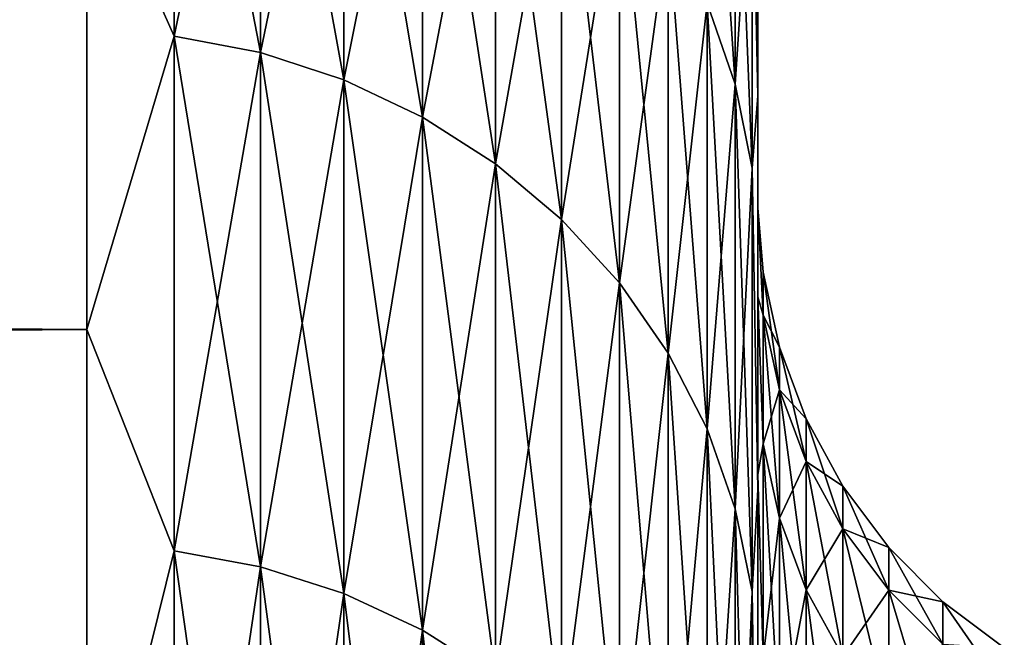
# Model space of a CAD drawing. Header units: metres. Extents: x -2 to 102, y -85 to 102.
# Tile 149 of 256: x 64.33 to 65.064, y 23.071 to 23.532. Entities that reach past the tile are written whole.
import ezdxf

# ---------------------------------------------------------------- set-up
doc = ezdxf.new("R2010")
doc.units = ezdxf.units.M
doc.layers.add('solid_21064300', color=7, linetype='CONTINUOUS')

msp = doc.modelspace()

# ---------------------------------------------------------------- linework, layer by layer
at = {"layer": 'solid_21064300'}
for points in [[(64.445267, 23.840815, -5.626367), (64.445267, 23.519566, -6.846202), (64.379997, 23.665182, -6.341067)], [(64.445267, 23.519566, 6.846202), (64.445267, 23.840815, 5.626367), (64.379997, 23.665182, 6.341067)], [(64.509476, 23.507298, -6.842632), (64.445267, 23.519566, -6.846202), (64.445267, 23.840815, -5.626367)], [(64.509476, 23.828379, -5.623433), (64.509476, 23.507298, -6.842632), (64.445267, 23.840815, -5.626367)], [(64.509476, 23.828379, 5.623433), (64.445267, 23.840815, 5.626367), (64.445267, 23.519566, 6.846202)], [(64.509476, 23.507298, 6.842632), (64.509476, 23.828379, 5.623433), (64.445267, 23.519566, 6.846202)], [(64.571465, 23.48708, -6.836747), (64.509476, 23.507298, -6.842632), (64.509476, 23.828379, -5.623433)], [(64.571465, 23.807886, -5.618596), (64.571465, 23.48708, -6.836747), (64.509476, 23.828379, -5.623433)], [(64.571465, 23.807886, 5.618596), (64.509476, 23.828379, 5.623433), (64.509476, 23.507298, 6.842632)], [(64.571465, 23.48708, 6.836747), (64.571465, 23.807886, 5.618596), (64.509476, 23.507298, 6.842632)], [(64.630173, 23.459259, -6.828649), (64.571465, 23.48708, -6.836747), (64.571465, 23.807886, -5.618596)], [(64.630173, 23.779686, -5.611941), (64.630173, 23.459259, -6.828649), (64.571465, 23.807886, -5.618596)], [(64.630173, 23.779686, 5.611941), (64.571465, 23.807886, 5.618596), (64.571465, 23.48708, 6.836747)], [(64.863113, 23.48374, -5.542099), (64.84214, 23.5441, -5.556344), (64.84214, 23.798916, -4.336956)], [(64.863113, 23.737904, -4.325837), (64.863113, 23.48374, -5.542099), (64.84214, 23.798916, -4.336956)], [(64.630173, 23.459259, 6.828649), (64.630173, 23.779686, 5.611941), (64.571465, 23.48708, 6.836747)], [(64.684586, 23.424313, -6.818476), (64.630173, 23.459259, -6.828649), (64.630173, 23.779686, -5.611941)], [(64.684586, 23.744261, -5.603581), (64.684586, 23.424313, -6.818476), (64.630173, 23.779686, -5.611941)], [(64.684586, 23.744261, 5.603581), (64.630173, 23.779686, 5.611941), (64.630173, 23.459259, 6.828649)], [(64.684586, 23.424313, 6.818476), (64.684586, 23.744261, 5.603581), (64.630173, 23.459259, 6.828649)], [(64.733788, 23.382839, -6.806404), (64.684586, 23.424313, -6.818476), (64.684586, 23.744261, -5.603581)], [(64.733788, 23.702221, -5.593659), (64.733788, 23.382839, -6.806404), (64.684586, 23.744261, -5.603581)], [(64.733788, 23.702221, 5.593659), (64.684586, 23.744261, 5.603581), (64.684586, 23.424313, 6.818476)], [(64.863113, 23.48374, 5.542099), (64.863113, 23.737904, 4.325837), (64.84214, 23.5441, 5.556344)], [(64.875809, 23.421232, -5.527347), (64.863113, 23.48374, -5.542099), (64.863113, 23.737904, -4.325837)], [(64.875809, 23.674719, -4.314322), (64.875809, 23.421232, -5.527347), (64.863113, 23.737904, -4.325837)], [(64.875809, 23.674719, 4.314322), (64.863113, 23.737904, 4.325837), (64.863113, 23.48374, 5.542099)], [(64.733788, 23.382839, 6.806404), (64.733788, 23.702221, 5.593659), (64.684586, 23.424313, 6.818476)], [(64.776917, 23.335548, -6.792638), (64.733788, 23.382839, -6.806404), (64.733788, 23.702221, -5.593659)], [(64.776917, 23.654285, -5.582347), (64.776917, 23.335548, -6.792638), (64.733788, 23.702221, -5.593659)], [(64.776917, 23.654285, 5.582347), (64.733788, 23.702221, 5.593659), (64.733788, 23.382839, 6.806404)], [(64.875809, 23.674719, 4.314322), (64.879997, 23.475113, 4.9919), (64.879997, 23.70421, 3.755946)], [(64.875809, 23.674719, -4.314322), (64.879997, 23.70421, -3.755945), (64.879997, 23.475113, -4.991899)], [(64.879997, 23.70421, -3.755945), (64.879997, 23.70421, 3.755946), (64.879997, 23.475113, 4.9919)], [(64.879997, 23.475113, -4.991899), (64.879997, 23.70421, -3.755945), (64.879997, 23.475113, 4.9919)], [(64.875809, 23.421232, 5.527347), (64.875809, 23.674719, 4.314322), (64.863113, 23.48374, 5.542099)], [(64.875809, 23.421232, 5.527347), (64.879997, 23.475113, 4.9919), (64.875809, 23.674719, 4.314322)], [(64.875809, 23.674719, -4.314322), (64.879997, 23.475113, -4.991899), (64.875809, 23.421232, -5.527347)], [(10.5, 23.665203, -6.34092), (64.379997, 23.665182, -6.341067), (64.379997, 23.300884, -7.570916)], [(10.5, 23.300884, -7.570916), (10.5, 23.665203, -6.34092), (64.379997, 23.300884, -7.570916)], [(10.5, 23.665203, 6.34092), (10.5, 23.300884, 7.570916), (64.379997, 23.665182, 6.341067)], [(10.5, 23.300884, 7.570916), (64.379997, 23.300884, 7.570916), (64.379997, 23.665182, 6.341067)], [(64.445267, 23.519566, -6.846202), (64.379997, 23.300884, -7.570916), (64.379997, 23.665182, -6.341067)], [(64.445267, 23.519566, 6.846202), (64.379997, 23.665182, 6.341067), (64.379997, 23.300884, 7.570916)], [(64.776917, 23.335548, 6.792638), (64.776917, 23.654285, 5.582347), (64.733788, 23.382839, 6.806404)], [(64.81324, 23.283253, -6.777416), (64.776917, 23.335548, -6.792638), (64.776917, 23.654285, -5.582347)], [(64.81324, 23.601274, -5.569837), (64.81324, 23.283253, -6.777416), (64.776917, 23.654285, -5.582347)], [(64.81324, 23.601274, 5.569837), (64.776917, 23.654285, 5.582347), (64.776917, 23.335548, 6.792638)], [(64.81324, 23.283253, 6.777416), (64.81324, 23.601274, 5.569837), (64.776917, 23.335548, 6.792638)], [(64.84214, 23.226849, -6.760997), (64.81324, 23.283253, -6.777416), (64.81324, 23.601274, -5.569837)], [(64.84214, 23.5441, -5.556344), (64.84214, 23.226849, -6.760997), (64.81324, 23.601274, -5.569837)], [(64.84214, 23.5441, 5.556344), (64.81324, 23.601274, 5.569837), (64.81324, 23.283253, 6.777416)], [(64.84214, 23.226849, 6.760997), (64.84214, 23.5441, 5.556344), (64.81324, 23.283253, 6.777416)], [(64.863113, 23.167303, -6.743664), (64.84214, 23.226849, -6.760997), (64.84214, 23.5441, -5.556344)], [(64.863113, 23.48374, -5.542099), (64.863113, 23.167303, -6.743664), (64.84214, 23.5441, -5.556344)], [(64.863113, 23.48374, 5.542099), (64.84214, 23.5441, 5.556344), (64.84214, 23.226849, 6.760997)], [(64.445267, 23.519566, -6.846202), (64.445267, 23.135946, -8.047883), (64.379997, 23.300884, -7.570916)], [(64.445267, 23.135946, 8.047883), (64.445267, 23.519566, 6.846202), (64.379997, 23.300884, 7.570916)], [(64.509476, 23.123878, -8.043685), (64.445267, 23.135946, -8.047883), (64.445267, 23.519566, -6.846202)], [(64.509476, 23.507298, -6.842632), (64.509476, 23.123878, -8.043685), (64.445267, 23.519566, -6.846202)], [(64.509476, 23.507298, 6.842632), (64.445267, 23.519566, 6.846202), (64.445267, 23.135946, 8.047883)], [(64.509476, 23.123878, 8.043685), (64.509476, 23.507298, 6.842632), (64.445267, 23.135946, 8.047883)], [(64.571465, 23.103991, -8.036768), (64.509476, 23.123878, -8.043685), (64.509476, 23.507298, -6.842632)], [(64.571465, 23.48708, -6.836747), (64.571465, 23.103991, -8.036768), (64.509476, 23.507298, -6.842632)], [(64.571465, 23.48708, 6.836747), (64.509476, 23.507298, 6.842632), (64.509476, 23.123878, 8.043685)], [(64.571465, 23.103991, 8.036768), (64.571465, 23.48708, 6.836747), (64.509476, 23.123878, 8.043685)], [(64.630173, 23.076624, -8.027248), (64.571465, 23.103991, -8.036768), (64.571465, 23.48708, -6.836747)], [(64.630173, 23.459259, -6.828649), (64.630173, 23.076624, -8.027248), (64.571465, 23.48708, -6.836747)], [(64.630173, 23.459259, 6.828649), (64.571465, 23.48708, 6.836747), (64.571465, 23.103991, 8.036768)], [(64.863113, 23.167303, 6.743664), (64.863113, 23.48374, 5.542099), (64.84214, 23.226849, 6.760997)], [(64.875809, 23.105637, -6.725714), (64.863113, 23.167303, -6.743664), (64.863113, 23.48374, -5.542099)], [(64.875809, 23.421232, -5.527347), (64.875809, 23.105637, -6.725714), (64.863113, 23.48374, -5.542099)], [(64.875809, 23.421232, 5.527347), (64.863113, 23.48374, 5.542099), (64.863113, 23.167303, 6.743664)], [(64.875809, 23.421232, 5.527347), (64.879997, 23.181486, 6.214132), (64.879997, 23.475113, 4.9919)], [(64.875809, 23.421232, -5.527347), (64.879997, 23.475113, -4.991899), (64.879997, 23.181486, -6.214131)], [(64.879997, 23.391674, 0.622756), (64.879997, 23.475113, 4.9919), (64.879997, 23.181486, 6.214132)], [(64.879997, 23.391674, 0.622756), (64.879997, 23.475113, -4.991899), (64.879997, 23.475113, 4.9919)], [(64.879997, 23.19282, -3.106632), (64.879997, 23.181486, -6.214131), (64.879997, 23.475113, -4.991899)], [(64.879997, 23.325272, -1.868179), (64.879997, 23.19282, -3.106632), (64.879997, 23.475113, -4.991899)], [(64.879997, 23.391674, -0.622756), (64.879997, 23.325272, -1.868179), (64.879997, 23.475113, -4.991899)], [(64.879997, 23.391674, 0.622756), (64.879997, 23.391674, -0.622756), (64.879997, 23.475113, -4.991899)], [(64.630173, 23.076624, 8.027248), (64.630173, 23.459259, 6.828649), (64.571465, 23.103991, 8.036768)], [(64.684586, 23.042248, -8.01529), (64.630173, 23.076624, -8.027248), (64.630173, 23.459259, -6.828649)], [(64.684586, 23.424313, -6.818476), (64.684586, 23.042248, -8.01529), (64.630173, 23.459259, -6.828649)], [(64.684586, 23.424313, 6.818476), (64.630173, 23.459259, 6.828649), (64.630173, 23.076624, 8.027248)], [(64.684586, 23.042248, 8.01529), (64.684586, 23.424313, 6.818476), (64.630173, 23.076624, 8.027248)], [(64.733788, 23.00145, -8.001099), (64.684586, 23.042248, -8.01529), (64.684586, 23.424313, -6.818476)], [(64.733788, 23.382839, -6.806404), (64.733788, 23.00145, -8.001099), (64.684586, 23.424313, -6.818476)], [(64.733788, 23.382839, 6.806404), (64.684586, 23.424313, 6.818476), (64.684586, 23.042248, 8.01529)], [(64.875809, 23.105637, 6.725714), (64.875809, 23.421232, 5.527347), (64.863113, 23.167303, 6.743664)], [(64.875809, 23.105637, 6.725714), (64.879997, 23.181486, 6.214132), (64.875809, 23.421232, 5.527347)], [(64.875809, 23.421232, -5.527347), (64.879997, 23.181486, -6.214131), (64.875809, 23.105637, -6.725714)], [(64.879997, 23.325272, 1.868179), (64.879997, 23.391674, 0.622756), (64.879997, 23.181486, 6.214132)], [(64.883995, 23.311592, -1.221709), (64.879997, 23.325272, -1.868179), (64.879997, 23.391674, -0.622756)], [(64.883995, 23.343582), (64.879997, 23.391674, -0.622756), (64.879997, 23.391674, 0.622756)], [(64.883995, 23.343582), (64.883995, 23.311592, -1.221709), (64.879997, 23.391674, -0.622756)], [(64.883995, 23.311592, 1.221709), (64.879997, 23.391674, 0.622756), (64.879997, 23.325272, 1.868179)], [(64.883995, 23.311592, 1.221709), (64.883995, 23.343582), (64.879997, 23.391674, 0.622756)], [(64.733788, 23.00145, 8.001099), (64.733788, 23.382839, 6.806404), (64.684586, 23.042248, 8.01529)], [(64.776917, 22.954931, -7.984917), (64.733788, 23.00145, -8.001099), (64.733788, 23.382839, -6.806404)], [(64.776917, 23.335548, -6.792638), (64.776917, 22.954931, -7.984917), (64.733788, 23.382839, -6.806404)], [(64.776917, 23.335548, 6.792638), (64.733788, 23.382839, 6.806404), (64.733788, 23.00145, 8.001099)], [(64.896072, 23.255831, -1.218786), (64.883995, 23.311592, -1.221709), (64.883995, 23.343582)], [(64.896072, 23.287746), (64.883995, 23.343582), (64.883995, 23.311592, 1.221709)], [(64.896072, 23.287746), (64.896072, 23.255831, -1.218786), (64.883995, 23.343582)], [(64.776917, 22.954931, 7.984917), (64.776917, 23.335548, 6.792638), (64.733788, 23.00145, 8.001099)], [(64.81324, 22.903488, -7.967022), (64.776917, 22.954931, -7.984917), (64.776917, 23.335548, -6.792638)], [(64.81324, 23.283253, -6.777416), (64.81324, 22.903488, -7.967022), (64.776917, 23.335548, -6.792638)], [(64.81324, 23.283253, 6.777416), (64.776917, 23.335548, 6.792638), (64.776917, 22.954931, 7.984917)], [(64.879997, 23.19282, 3.106633), (64.879997, 23.325272, 1.868179), (64.879997, 23.181486, 6.214132)], [(64.883995, 23.215704, -2.440069), (64.879997, 23.19282, -3.106632), (64.879997, 23.325272, -1.868179)], [(64.883995, 23.311592, -1.221709), (64.883995, 23.215704, -2.440069), (64.879997, 23.325272, -1.868179)], [(64.883995, 23.215704, 2.440069), (64.879997, 23.325272, 1.868179), (64.879997, 23.19282, 3.106633)], [(64.883995, 23.215704, 2.440069), (64.883995, 23.311592, 1.221709), (64.879997, 23.325272, 1.868179)], [(64.896072, 23.160173, -2.434232), (64.883995, 23.215704, -2.440069), (64.883995, 23.311592, -1.221709)], [(64.896072, 23.255831, -1.218786), (64.896072, 23.160173, -2.434232), (64.883995, 23.311592, -1.221709)], [(64.896072, 23.255831, 1.218786), (64.883995, 23.311592, 1.221709), (64.883995, 23.215704, 2.440069)], [(64.896072, 23.255831, 1.218786), (64.896072, 23.287746), (64.883995, 23.311592, 1.221709)], [(10.5, 23.300884, -7.570916), (64.379997, 23.300884, -7.570916), (64.379997, 22.872721, -8.780015)], [(10.5, 22.872652, -8.780146), (10.5, 23.300884, -7.570916), (64.379997, 22.872721, -8.780015)], [(10.5, 22.872652, 8.780146), (64.379997, 22.872721, 8.780015), (64.379997, 23.300884, 7.570916)], [(10.5, 23.300884, 7.570916), (10.5, 22.872652, 8.780146), (64.379997, 23.300884, 7.570916)], [(64.445267, 23.135946, -8.047883), (64.379997, 22.872721, -8.780015), (64.379997, 23.300884, -7.570916)], [(64.445267, 23.135946, 8.047883), (64.379997, 23.300884, 7.570916), (64.379997, 22.872721, 8.780015)], [(64.81324, 22.903488, 7.967022), (64.81324, 23.283253, 6.777416), (64.776917, 22.954931, 7.984917)], [(64.84214, 22.848005, -7.947722), (64.81324, 22.903488, -7.967022), (64.81324, 23.283253, -6.777416)], [(64.84214, 23.226849, -6.760997), (64.84214, 22.848005, -7.947722), (64.81324, 23.283253, -6.777416)], [(64.84214, 23.226849, 6.760997), (64.81324, 23.283253, 6.777416), (64.81324, 22.903488, 7.967022)], [(64.915977, 23.202356, -1.215984), (64.896072, 23.255831, -1.218786), (64.896072, 23.287746)], [(64.915977, 23.234198), (64.896072, 23.287746), (64.896072, 23.255831, 1.218786)], [(64.915977, 23.234198), (64.915977, 23.202356, -1.215984), (64.896072, 23.287746)], [(64.896072, 23.160173, 2.434232), (64.896072, 23.255831, 1.218786), (64.883995, 23.215704, 2.440069)], [(64.915977, 23.106918, -2.428635), (64.896072, 23.160173, -2.434232), (64.896072, 23.255831, -1.218786)], [(64.915977, 23.202356, -1.215984), (64.915977, 23.106918, -2.428635), (64.896072, 23.255831, -1.218786)], [(64.915977, 23.202356, 1.215984), (64.896072, 23.255831, 1.218786), (64.896072, 23.160173, 2.434232)], [(64.915977, 23.202356, 1.215984), (64.915977, 23.234198), (64.896072, 23.255831, 1.218786)], [(64.943314, 23.15226, -1.213359), (64.915977, 23.202356, -1.215984), (64.915977, 23.234198)], [(64.943314, 23.184032), (64.915977, 23.234198), (64.915977, 23.202356, 1.215984)], [(64.943314, 23.184032), (64.943314, 23.15226, -1.213359), (64.915977, 23.234198)], [(64.84214, 22.848005, 7.947722), (64.84214, 23.226849, 6.760997), (64.81324, 22.903488, 7.967022)], [(64.863113, 22.789431, -7.927347), (64.84214, 22.848005, -7.947722), (64.84214, 23.226849, -6.760997)], [(64.863113, 23.167303, -6.743664), (64.863113, 22.789431, -7.927347), (64.84214, 23.226849, -6.760997)], [(64.863113, 23.167303, 6.743664), (64.84214, 23.226849, 6.760997), (64.84214, 22.848005, 7.947722)], [(64.883995, 23.215704, -2.440069), (64.883995, 23.056185, -3.651741), (64.879997, 23.19282, -3.106632)], [(64.883995, 23.056185, 3.651741), (64.883995, 23.215704, 2.440069), (64.879997, 23.19282, 3.106633)], [(64.896072, 23.001034, -3.643006), (64.883995, 23.056185, -3.651741), (64.883995, 23.215704, -2.440069)], [(64.896072, 23.160173, -2.434232), (64.896072, 23.001034, -3.643006), (64.883995, 23.215704, -2.440069)], [(64.896072, 23.160173, 2.434232), (64.883995, 23.215704, 2.440069), (64.883995, 23.056185, 3.651741)], [(64.915977, 23.106918, 2.428635), (64.915977, 23.202356, 1.215984), (64.896072, 23.160173, 2.434232)], [(64.943314, 23.057028, -2.423391), (64.915977, 23.106918, -2.428635), (64.915977, 23.202356, -1.215984)], [(64.943314, 23.15226, -1.213359), (64.943314, 23.057028, -2.423391), (64.915977, 23.202356, -1.215984)], [(64.943314, 23.15226, 1.213359), (64.915977, 23.202356, 1.215984), (64.915977, 23.106918, 2.428635)], [(64.943314, 23.15226, 1.213359), (64.943314, 23.184032), (64.915977, 23.202356, 1.215984)], [(64.879997, 22.994368, 4.337928), (64.879997, 23.19282, 3.106633), (64.879997, 23.181486, 6.214132)], [(64.879997, 23.19282, -3.106632), (64.879997, 22.994368, -4.337928), (64.879997, 23.181486, -6.214131)], [(64.883995, 23.056185, -3.651741), (64.879997, 22.994368, -4.337928), (64.879997, 23.19282, -3.106632)], [(64.883995, 23.056185, 3.651741), (64.879997, 23.19282, 3.106633), (64.879997, 22.994368, 4.337928)], [(64.875809, 23.105637, 6.725714), (64.879997, 22.8244, 7.419352), (64.879997, 23.181486, 6.214132)], [(64.875809, 23.105637, -6.725714), (64.879997, 23.181486, -6.214131), (64.879997, 22.8244, -7.419351)], [(64.879997, 22.994368, 4.337928), (64.879997, 23.181486, 6.214132), (64.879997, 22.8244, 7.419352)], [(64.879997, 22.994368, -4.337928), (64.879997, 22.8244, -7.419351), (64.879997, 23.181486, -6.214131)], [(64.977516, 23.106562, -1.210964), (64.943314, 23.15226, -1.213359), (64.943314, 23.184032)], [(64.977516, 23.138271), (64.943314, 23.184032), (64.943314, 23.15226, 1.213359)], [(64.977516, 23.138271), (64.977516, 23.106562, -1.210964), (64.943314, 23.184032)], [(64.863113, 22.789431, 7.927347), (64.863113, 23.167303, 6.743664), (64.84214, 22.848005, 7.947722)], [(64.875809, 22.728769, -7.906246), (64.863113, 22.789431, -7.927347), (64.863113, 23.167303, -6.743664)], [(64.875809, 23.105637, -6.725714), (64.875809, 22.728769, -7.906246), (64.863113, 23.167303, -6.743664)], [(64.875809, 23.105637, 6.725714), (64.863113, 23.167303, 6.743664), (64.863113, 22.789431, 7.927347)], [(64.896072, 23.001034, 3.643006), (64.896072, 23.160173, 2.434232), (64.883995, 23.056185, 3.651741)], [(64.915977, 22.948147, -3.634629), (64.896072, 23.001034, -3.643006), (64.896072, 23.160173, -2.434232)], [(64.915977, 23.106918, -2.428635), (64.915977, 22.948147, -3.634629), (64.896072, 23.160173, -2.434232)], [(64.915977, 23.106918, 2.428635), (64.896072, 23.160173, 2.434232), (64.896072, 23.001034, 3.643006)], [(64.943314, 23.057028, 2.423391), (64.943314, 23.15226, 1.213359), (64.915977, 23.106918, 2.428635)], [(64.977516, 23.011518, -2.418608), (64.943314, 23.057028, -2.423391), (64.943314, 23.15226, -1.213359)], [(64.977516, 23.106562, -1.210964), (64.977516, 23.011518, -2.418608), (64.943314, 23.15226, -1.213359)], [(64.977516, 23.106562, 1.210964), (64.943314, 23.15226, 1.213359), (64.943314, 23.057028, 2.423391)], [(64.977516, 23.106562, 1.210964), (64.977516, 23.138271), (64.943314, 23.15226, 1.213359)], [(64.445267, 23.135946, -8.047883), (64.445267, 22.690975, -9.228222), (64.379997, 22.872721, -8.780015)], [(64.445267, 22.690975, 9.228222), (64.445267, 23.135946, 8.047883), (64.379997, 22.872721, 8.780015)], [(64.509476, 22.67914, -9.223409), (64.445267, 22.690975, -9.228222), (64.445267, 23.135946, -8.047883)], [(64.509476, 23.123878, -8.043685), (64.509476, 22.67914, -9.223409), (64.445267, 23.135946, -8.047883)], [(64.509476, 23.123878, 8.043685), (64.445267, 23.135946, 8.047883), (64.445267, 22.690975, 9.228222)], [(65.017883, 23.066195, -1.208848), (64.977516, 23.106562, -1.210964), (64.977516, 23.138271)], [(65.017883, 23.097849), (64.977516, 23.138271), (64.977516, 23.106562, 1.210964)], [(65.017883, 23.097849), (65.017883, 23.066195, -1.208848), (64.977516, 23.138271)], [(64.509476, 22.67914, 9.223409), (64.509476, 23.123878, 8.043685), (64.445267, 22.690975, 9.228222)], [(64.571465, 22.659636, -9.215476), (64.509476, 22.67914, -9.223409), (64.509476, 23.123878, -8.043685)], [(64.571465, 23.103991, -8.036768), (64.571465, 22.659636, -9.215476), (64.509476, 23.123878, -8.043685)], [(64.571465, 23.103991, 8.036768), (64.509476, 23.123878, 8.043685), (64.509476, 22.67914, 9.223409)], [(64.915977, 22.948147, 3.634629), (64.915977, 23.106918, 2.428635), (64.896072, 23.001034, 3.643006)], [(64.943314, 22.898598, -3.626782), (64.915977, 22.948147, -3.634629), (64.915977, 23.106918, -2.428635)], [(64.943314, 23.057028, -2.423391), (64.943314, 22.898598, -3.626782), (64.915977, 23.106918, -2.428635)], [(64.943314, 23.057028, 2.423391), (64.915977, 23.106918, 2.428635), (64.915977, 22.948147, 3.634629)], [(64.977516, 23.011518, 2.418608), (64.977516, 23.106562, 1.210964), (64.943314, 23.057028, 2.423391)], [(65.017883, 22.971317, -2.414383), (64.977516, 23.011518, -2.418608), (64.977516, 23.106562, -1.210964)], [(65.017883, 23.066195, -1.208848), (65.017883, 22.971317, -2.414383), (64.977516, 23.106562, -1.210964)], [(65.017883, 23.066195, 1.208848), (64.977516, 23.106562, 1.210964), (64.977516, 23.011518, 2.418608)], [(65.017883, 23.066195, 1.208848), (65.017883, 23.097849), (64.977516, 23.106562, 1.210964)], [(64.571465, 22.659636, 9.215476), (64.571465, 23.103991, 8.036768), (64.509476, 22.67914, 9.223409)], [(64.630173, 22.632793, -9.20456), (64.571465, 22.659636, -9.215476), (64.571465, 23.103991, -8.036768)], [(64.630173, 23.076624, -8.027248), (64.630173, 22.632793, -9.20456), (64.571465, 23.103991, -8.036768)], [(64.630173, 23.076624, 8.027248), (64.571465, 23.103991, 8.036768), (64.571465, 22.659636, 9.215476)], [(64.875809, 22.728769, 7.906246), (64.875809, 23.105637, 6.725714), (64.863113, 22.789431, 7.927347)], [(64.875809, 22.728769, 7.906246), (64.879997, 22.8244, 7.419352), (64.875809, 23.105637, 6.725714)], [(64.875809, 23.105637, -6.725714), (64.879997, 22.8244, -7.419351), (64.875809, 22.728769, -7.906246)], [(65.063599, 23.031984, -1.207055), (65.017883, 23.066195, -1.208848), (65.017883, 23.097849)], [(65.063599, 23.063591), (65.017883, 23.097849), (65.017883, 23.066195, 1.208848)], [(65.063599, 23.063591), (65.063599, 23.031984, -1.207055), (65.017883, 23.097849)], [(64.630173, 22.632793, 9.20456), (64.630173, 23.076624, 8.027248), (64.571465, 22.659636, 9.215476)], [(64.684586, 22.599079, -9.190848), (64.630173, 22.632793, -9.20456), (64.630173, 23.076624, -8.027248)], [(64.684586, 23.042248, -8.01529), (64.684586, 22.599079, -9.190848), (64.630173, 23.076624, -8.027248)], [(64.684586, 23.042248, 8.01529), (64.630173, 23.076624, 8.027248), (64.630173, 22.632793, 9.20456)]]:
    msp.add_3dface(points, dxfattribs=at)

doc.saveas('drawing.dxf')
